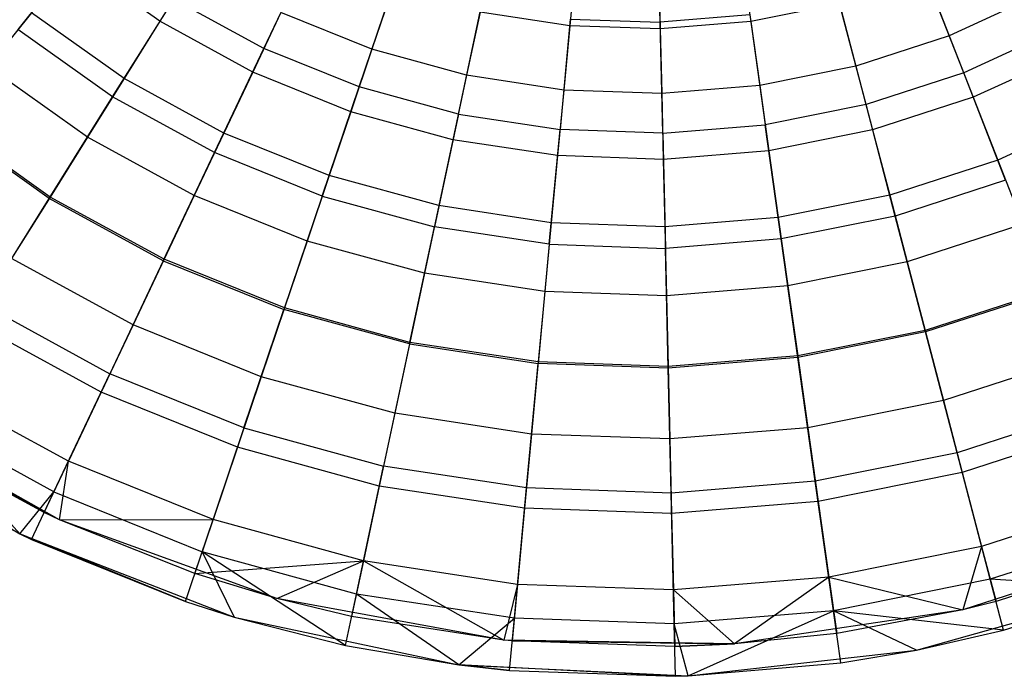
# Model space of a CAD drawing. Extents: x 1.3 to 51.4, y -26.2 to 21.9.
# Tile 4 of 53: x 3.4 to 6.1, y -10.8 to -9. Entities that reach past the tile are written whole.
import ezdxf

# ---------------------------------------------------------------- set-up
doc = ezdxf.new("R2010")
doc.units = 0
doc.header["$LTSCALE"] = 2.54
doc.layers.get('0').update_dxf_attribs({"color": 13, "linetype": 'CONTINUOUS'})

# ---------------------------------------------------------------- blocks, each defined once
blk = doc.blocks.new('ARES-205_STL')
at = {"color": 0}
for p, q in [((5.1607, -8.9863, 16.5416), (5.1541, -8.7013, 16.293)), ((5.1607, -8.9863, 16.5416), (5.1541, -8.7013, 16.293)), ((3.6224, -8.7636, 16.7558), (3.4282, -9.0063, 16.9343)), ((3.6224, -8.7636, 16.7558), (3.4282, -9.0063, 16.9343)), ((4.0919, -9.057, 16.7558), (4.2201, -8.7863, 16.5416)), ((4.0919, -9.057, 16.7558), (4.2201, -8.7863, 16.5416)), ((5.3813, -8.8163, 16.5207), (5.4049, -8.9847, 16.657)), ((5.3813, -8.8163, 16.5207), (5.4049, -8.9847, 16.657)), ((3.8112, -8.9839, 16.8934), (3.5783, -8.8188, 16.8934)), ((3.8112, -8.9839, 16.8934), (3.5783, -8.8188, 16.8934)), ((3.9054, -8.8331, 16.7811), (3.8112, -8.9839, 16.8934)), ((3.9054, -8.8331, 16.7811), (3.8112, -8.9839, 16.8934)), ((4.9325, -8.8267, 16.5207), (4.9167, -8.9961, 16.657)), ((4.9325, -8.8267, 16.5207), (4.9167, -8.9961, 16.657)), ((5.1572, -8.8346, 16.5207), (5.1612, -9.0046, 16.657)), ((5.1572, -8.8346, 16.5207), (5.1612, -9.0046, 16.657)), ((5.9797, -9.1229, 16.7558), (5.8707, -8.844, 16.5416)), ((5.9797, -9.1229, 16.7558), (5.8707, -8.844, 16.5416)), ((5.8774, -8.8611, 16.657), (5.9407, -9.0231, 16.7811)), ((5.8774, -8.8611, 16.657), (5.9407, -9.0231, 16.7811)), ((4.349, -9.1609, 16.7558), (4.4449, -8.8772, 16.5416)), ((4.349, -9.1609, 16.7558), (4.4449, -8.8772, 16.5416)), ((4.439, -8.8946, 16.657), (4.3833, -9.0593, 16.7811)), ((4.439, -8.8946, 16.657), (4.3833, -9.0593, 16.7811)), ((5.716, -9.2086, 16.7558), (5.6401, -8.9189, 16.5416)), ((5.716, -9.2086, 16.7558), (5.6401, -8.9189, 16.5416)), ((6.1813, -8.9126, 16.7811), (5.9407, -9.0231, 16.7811)), ((6.1813, -8.9126, 16.7811), (5.9407, -9.0231, 16.7811)), ((3.6839, -9.1876, 16.9343), (3.8486, -8.924, 16.7558)), ((3.6839, -9.1876, 16.9343), (3.8486, -8.924, 16.7558)), ((4.0919, -9.057, 16.7558), (3.8486, -8.924, 16.7558)), ((4.0919, -9.057, 16.7558), (3.8486, -8.924, 16.7558)), ((4.6164, -9.2342, 16.7558), (4.6787, -8.9413, 16.5416)), ((4.6164, -9.2342, 16.7558), (4.6787, -8.9413, 16.5416)), ((5.6448, -8.9367, 16.657), (5.4049, -8.9847, 16.657)), ((5.6448, -8.9367, 16.657), (5.4049, -8.9847, 16.657)), ((5.6448, -8.9367, 16.657), (5.6888, -9.1049, 16.7811)), ((5.6448, -8.9367, 16.657), (5.6888, -9.1049, 16.7811)), ((3.4646, -8.9608, 16.9943), (3.3483, -9.1062, 17.0841)), ((3.4646, -8.9608, 16.9943), (3.3483, -9.1062, 17.0841)), ((3.7148, -9.1382, 16.9943), (3.4646, -8.9608, 16.9943)), ((3.7148, -9.1382, 16.9943), (3.4646, -8.9608, 16.9943)), ((4.1378, -8.9601, 16.7811), (4.0617, -9.1208, 16.8934)), ((4.1378, -8.9601, 16.7811), (4.0617, -9.1208, 16.8934)), ((4.3833, -9.0593, 16.7811), (4.1378, -8.9601, 16.7811)), ((4.3833, -9.0593, 16.7811), (4.1378, -8.9601, 16.7811)), ((4.6749, -8.9592, 16.657), (4.6387, -9.1294, 16.7811)), ((4.6749, -8.9592, 16.657), (4.6387, -9.1294, 16.7811)), ((4.9167, -8.9961, 16.657), (4.6749, -8.9592, 16.657)), ((4.9167, -8.9961, 16.657), (4.6749, -8.9592, 16.657)), ((5.4024, -8.9666, 16.5416), (5.1607, -8.9863, 16.5416)), ((5.4024, -8.9666, 16.5416), (5.1607, -8.9863, 16.5416)), ((5.4024, -8.9666, 16.5416), (5.4441, -9.2631, 16.7558)), ((5.4024, -8.9666, 16.5416), (5.4441, -9.2631, 16.7558)), ((3.8112, -8.9839, 16.8934), (3.7148, -9.1382, 16.9943)), ((3.8112, -8.9839, 16.8934), (3.7148, -9.1382, 16.9943)), ((4.0617, -9.1208, 16.8934), (3.8112, -8.9839, 16.8934)), ((4.0617, -9.1208, 16.8934), (3.8112, -8.9839, 16.8934)), ((4.9184, -8.9778, 16.5416), (4.8906, -9.276, 16.7558)), ((4.9184, -8.9778, 16.5416), (4.8906, -9.276, 16.7558)), ((4.9167, -8.9961, 16.657), (4.9005, -9.1693, 16.7811)), ((4.9167, -8.9961, 16.657), (4.9005, -9.1693, 16.7811)), ((5.1612, -9.0046, 16.657), (4.9167, -8.9961, 16.657)), ((5.1612, -9.0046, 16.657), (4.9167, -8.9961, 16.657)), ((4.9184, -8.9778, 16.5416), (5.1607, -8.9863, 16.5416)), ((4.9184, -8.9778, 16.5416), (5.1607, -8.9863, 16.5416)), ((5.1677, -9.2857, 16.7558), (5.1607, -8.9863, 16.5416)), ((5.1677, -9.2857, 16.7558), (5.1607, -8.9863, 16.5416)), ((5.4049, -8.9847, 16.657), (5.1612, -9.0046, 16.657)), ((5.4049, -8.9847, 16.657), (5.1612, -9.0046, 16.657)), ((5.4049, -8.9847, 16.657), (5.4292, -9.157, 16.7811)), ((5.4049, -8.9847, 16.657), (5.4292, -9.157, 16.7811)), ((3.6839, -9.1876, 16.9343), (3.4282, -9.0063, 16.9343)), ((3.6839, -9.1876, 16.9343), (3.4282, -9.0063, 16.9343)), ((5.1612, -9.0046, 16.657), (5.1652, -9.1785, 16.7811)), ((5.1612, -9.0046, 16.657), (5.1652, -9.1785, 16.7811)), ((5.9407, -9.0231, 16.7811), (5.6888, -9.1049, 16.7811)), ((5.9407, -9.0231, 16.7811), (5.6888, -9.1049, 16.7811)), ((5.9407, -9.0231, 16.7811), (6.0054, -9.1887, 16.8934)), ((5.9407, -9.0231, 16.7811), (6.0054, -9.1887, 16.8934)), ((6.2317, -9.0072, 16.7558), (5.9797, -9.1229, 16.7558)), ((6.2317, -9.0072, 16.7558), (5.9797, -9.1229, 16.7558)), ((3.9589, -9.3379, 16.9343), (4.0919, -9.057, 16.7558)), ((3.9589, -9.3379, 16.9343), (4.0919, -9.057, 16.7558)), ((4.349, -9.1609, 16.7558), (4.0919, -9.057, 16.7558)), ((4.349, -9.1609, 16.7558), (4.0919, -9.057, 16.7558)), ((4.3833, -9.0593, 16.7811), (4.3264, -9.2278, 16.8934)), ((4.3833, -9.0593, 16.7811), (4.3264, -9.2278, 16.8934)), ((4.6387, -9.1294, 16.7811), (4.3833, -9.0593, 16.7811)), ((4.6387, -9.1294, 16.7811), (4.3833, -9.0593, 16.7811)), ((6.2648, -9.0696, 16.8934), (6.0054, -9.1887, 16.8934)), ((6.2648, -9.0696, 16.8934), (6.0054, -9.1887, 16.8934)), ((3.6161, -9.2961, 17.0841), (3.3483, -9.1062, 17.0841)), ((3.6161, -9.2961, 17.0841), (3.3483, -9.1062, 17.0841)), ((5.6888, -9.1049, 16.7811), (5.4292, -9.157, 16.7811)), ((5.6888, -9.1049, 16.7811), (5.4292, -9.157, 16.7811)), ((5.6888, -9.1049, 16.7811), (5.7338, -9.2769, 16.8934)), ((5.6888, -9.1049, 16.7811), (5.7338, -9.2769, 16.8934)), ((4.0617, -9.1208, 16.8934), (3.9839, -9.2853, 16.9943)), ((4.0617, -9.1208, 16.8934), (3.9839, -9.2853, 16.9943)), ((4.3264, -9.2278, 16.8934), (4.0617, -9.1208, 16.8934)), ((4.3264, -9.2278, 16.8934), (4.0617, -9.1208, 16.8934)), ((4.6387, -9.1294, 16.7811), (4.6018, -9.3033, 16.8934)), ((4.6387, -9.1294, 16.7811), (4.6018, -9.3033, 16.8934)), ((4.9005, -9.1693, 16.7811), (4.6387, -9.1294, 16.7811)), ((4.9005, -9.1693, 16.7811), (4.6387, -9.1294, 16.7811)), ((5.9797, -9.1229, 16.7558), (5.716, -9.2086, 16.7558)), ((5.9797, -9.1229, 16.7558), (5.716, -9.2086, 16.7558)), ((6.0927, -9.4124, 16.9343), (5.9797, -9.1229, 16.7558)), ((6.0927, -9.4124, 16.9343), (5.9797, -9.1229, 16.7558)), ((3.7148, -9.1382, 16.9943), (3.6161, -9.2961, 17.0841)), ((3.7148, -9.1382, 16.9943), (3.6161, -9.2961, 17.0841)), ((3.9839, -9.2853, 16.9943), (3.7148, -9.1382, 16.9943)), ((3.9839, -9.2853, 16.9943), (3.7148, -9.1382, 16.9943)), ((4.2495, -9.4553, 16.9343), (4.349, -9.1609, 16.7558)), ((4.2495, -9.4553, 16.9343), (4.349, -9.1609, 16.7558)), ((4.6164, -9.2342, 16.7558), (4.349, -9.1609, 16.7558)), ((4.6164, -9.2342, 16.7558), (4.349, -9.1609, 16.7558)), ((5.4292, -9.157, 16.7811), (5.1652, -9.1785, 16.7811)), ((5.4292, -9.157, 16.7811), (5.1652, -9.1785, 16.7811)), ((5.4292, -9.157, 16.7811), (5.4539, -9.333, 16.8934)), ((5.4292, -9.157, 16.7811), (5.4539, -9.333, 16.8934)), ((3.5127, -9.4617, 17.0789), (3.6839, -9.1876, 16.9343)), ((3.5127, -9.4617, 17.0789), (3.6839, -9.1876, 16.9343)), ((3.9589, -9.3379, 16.9343), (3.6839, -9.1876, 16.9343)), ((3.9589, -9.3379, 16.9343), (3.6839, -9.1876, 16.9343)), ((4.9005, -9.1693, 16.7811), (4.884, -9.3463, 16.8934)), ((4.9005, -9.1693, 16.7811), (4.884, -9.3463, 16.8934)), ((5.1652, -9.1785, 16.7811), (4.9005, -9.1693, 16.7811)), ((5.1652, -9.1785, 16.7811), (4.9005, -9.1693, 16.7811)), ((5.1652, -9.1785, 16.7811), (5.1693, -9.3563, 16.8934)), ((5.1652, -9.1785, 16.7811), (5.1693, -9.3563, 16.8934)), ((6.0054, -9.1887, 16.8934), (5.7338, -9.2769, 16.8934)), ((6.0054, -9.1887, 16.8934), (5.7338, -9.2769, 16.8934)), ((6.0054, -9.1887, 16.8934), (6.0715, -9.3582, 16.9943)), ((6.0054, -9.1887, 16.8934), (6.0715, -9.3582, 16.9943)), ((5.716, -9.2086, 16.7558), (5.4441, -9.2631, 16.7558)), ((5.716, -9.2086, 16.7558), (5.4441, -9.2631, 16.7558)), ((5.7947, -9.5093, 16.9343), (5.716, -9.2086, 16.7558)), ((5.7947, -9.5093, 16.9343), (5.716, -9.2086, 16.7558)), ((4.3264, -9.2278, 16.8934), (4.2682, -9.4001, 16.9943)), ((4.3264, -9.2278, 16.8934), (4.2682, -9.4001, 16.9943)), ((4.6018, -9.3033, 16.8934), (4.3264, -9.2278, 16.8934)), ((4.6018, -9.3033, 16.8934), (4.3264, -9.2278, 16.8934)), ((4.6164, -9.2342, 16.7558), (4.5518, -9.5382, 16.9343)), ((4.6164, -9.2342, 16.7558), (4.5518, -9.5382, 16.9343)), ((4.6164, -9.2342, 16.7558), (4.8906, -9.276, 16.7558)), ((4.6164, -9.2342, 16.7558), (4.8906, -9.276, 16.7558)), ((6.3502, -9.2302, 16.9943), (6.0715, -9.3582, 16.9943)), ((6.3502, -9.2302, 16.9943), (6.0715, -9.3582, 16.9943)), ((3.5127, -9.4617, 17.0789), (3.2263, -9.2586, 17.0789)), ((3.5127, -9.4617, 17.0789), (3.2263, -9.2586, 17.0789)), ((3.515, -9.4579, 17.1629), (3.2291, -9.2551, 17.1629)), ((3.515, -9.4579, 17.1629), (3.2291, -9.2551, 17.1629)), ((5.1677, -9.2857, 16.7558), (5.4441, -9.2631, 16.7558)), ((5.1677, -9.2857, 16.7558), (5.4441, -9.2631, 16.7558)), ((5.4873, -9.5709, 16.9343), (5.4441, -9.2631, 16.7558)), ((5.4873, -9.5709, 16.9343), (5.4441, -9.2631, 16.7558)), ((3.9839, -9.2853, 16.9943), (3.9042, -9.4536, 17.0841)), ((3.9839, -9.2853, 16.9943), (3.9042, -9.4536, 17.0841)), ((4.2682, -9.4001, 16.9943), (3.9839, -9.2853, 16.9943)), ((4.2682, -9.4001, 16.9943), (3.9839, -9.2853, 16.9943)), ((4.8617, -9.5855, 16.9343), (4.8906, -9.276, 16.7558)), ((4.8617, -9.5855, 16.9343), (4.8906, -9.276, 16.7558)), ((5.1677, -9.2857, 16.7558), (4.8906, -9.276, 16.7558)), ((5.1677, -9.2857, 16.7558), (4.8906, -9.276, 16.7558)), ((5.1677, -9.2857, 16.7558), (5.1749, -9.5964, 16.9343)), ((5.1677, -9.2857, 16.7558), (5.1749, -9.5964, 16.9343)), ((5.7338, -9.2769, 16.8934), (5.4539, -9.333, 16.8934)), ((5.7338, -9.2769, 16.8934), (5.4539, -9.333, 16.8934)), ((5.7338, -9.2769, 16.8934), (5.7799, -9.4529, 16.9943)), ((5.7338, -9.2769, 16.8934), (5.7799, -9.4529, 16.9943)), ((3.6161, -9.2961, 17.0841), (3.515, -9.4579, 17.1629)), ((3.6161, -9.2961, 17.0841), (3.515, -9.4579, 17.1629)), ((3.9042, -9.4536, 17.0841), (3.6161, -9.2961, 17.0841)), ((3.9042, -9.4536, 17.0841), (3.6161, -9.2961, 17.0841)), ((4.6018, -9.3033, 16.8934), (4.5639, -9.4812, 16.9943)), ((4.6018, -9.3033, 16.8934), (4.5639, -9.4812, 16.9943)), ((4.884, -9.3463, 16.8934), (4.6018, -9.3033, 16.8934)), ((4.884, -9.3463, 16.8934), (4.6018, -9.3033, 16.8934)), ((3.8206, -9.63, 17.0789), (3.9589, -9.3379, 16.9343)), ((3.8206, -9.63, 17.0789), (3.9589, -9.3379, 16.9343)), ((4.2495, -9.4553, 16.9343), (3.9589, -9.3379, 16.9343)), ((4.2495, -9.4553, 16.9343), (3.9589, -9.3379, 16.9343)), ((4.884, -9.3463, 16.8934), (4.8671, -9.5274, 16.9943)), ((4.884, -9.3463, 16.8934), (4.8671, -9.5274, 16.9943)), ((5.1693, -9.3563, 16.8934), (4.884, -9.3463, 16.8934)), ((5.1693, -9.3563, 16.8934), (4.884, -9.3463, 16.8934)), ((5.4539, -9.333, 16.8934), (5.1693, -9.3563, 16.8934)), ((5.4539, -9.333, 16.8934), (5.1693, -9.3563, 16.8934)), ((5.4539, -9.333, 16.8934), (5.4792, -9.5132, 16.9943)), ((5.4539, -9.333, 16.8934), (5.4792, -9.5132, 16.9943)), ((5.1693, -9.3563, 16.8934), (5.1736, -9.5381, 16.9943)), ((5.1693, -9.3563, 16.8934), (5.1736, -9.5381, 16.9943)), ((6.0715, -9.3582, 16.9943), (5.7799, -9.4529, 16.9943)), ((6.0715, -9.3582, 16.9943), (5.7799, -9.4529, 16.9943)), ((6.0715, -9.3582, 16.9943), (6.1393, -9.5316, 17.0841)), ((6.0715, -9.3582, 16.9943), (6.1393, -9.5316, 17.0841)), ((4.2682, -9.4001, 16.9943), (4.2086, -9.5766, 17.0841)), ((4.2682, -9.4001, 16.9943), (4.2086, -9.5766, 17.0841)), ((4.5639, -9.4812, 16.9943), (4.2682, -9.4001, 16.9943)), ((4.5639, -9.4812, 16.9943), (4.2682, -9.4001, 16.9943)), ((6.0927, -9.4124, 16.9343), (5.7947, -9.5093, 16.9343)), ((6.0927, -9.4124, 16.9343), (5.7947, -9.5093, 16.9343)), ((3.9042, -9.4536, 17.0841), (3.8226, -9.626, 17.1629)), ((3.9042, -9.4536, 17.0841), (3.8226, -9.626, 17.1629)), ((4.2086, -9.5766, 17.0841), (3.9042, -9.4536, 17.0841)), ((4.2086, -9.5766, 17.0841), (3.9042, -9.4536, 17.0841)), ((5.7799, -9.4529, 16.9943), (5.4792, -9.5132, 16.9943)), ((5.7799, -9.4529, 16.9943), (5.4792, -9.5132, 16.9943)), ((5.7799, -9.4529, 16.9943), (5.827, -9.6331, 17.0841)), ((5.7799, -9.4529, 16.9943), (5.827, -9.6331, 17.0841)), ((3.3341, -9.7475, 17.1908), (3.5127, -9.4617, 17.0789)), ((3.3341, -9.7475, 17.1908), (3.5127, -9.4617, 17.0789)), ((3.515, -9.4579, 17.1629), (3.4114, -9.6237, 17.2309)), ((3.515, -9.4579, 17.1629), (3.4114, -9.6237, 17.2309)), ((3.8206, -9.63, 17.0789), (3.5127, -9.4617, 17.0789)), ((3.8206, -9.63, 17.0789), (3.5127, -9.4617, 17.0789)), ((3.8226, -9.626, 17.1629), (3.515, -9.4579, 17.1629)), ((3.8226, -9.626, 17.1629), (3.515, -9.4579, 17.1629)), ((4.2495, -9.4553, 16.9343), (4.1461, -9.7615, 17.0789)), ((4.2495, -9.4553, 16.9343), (4.1461, -9.7615, 17.0789)), ((4.2495, -9.4553, 16.9343), (4.5518, -9.5382, 16.9343)), ((4.2495, -9.4553, 16.9343), (4.5518, -9.5382, 16.9343)), ((4.5639, -9.4812, 16.9943), (4.5252, -9.6634, 17.0841)), ((4.5639, -9.4812, 16.9943), (4.5252, -9.6634, 17.0841)), ((4.8671, -9.5274, 16.9943), (4.5639, -9.4812, 16.9943)), ((4.8671, -9.5274, 16.9943), (4.5639, -9.4812, 16.9943)), ((4.8671, -9.5274, 16.9943), (4.8498, -9.7128, 17.0841)), ((4.8671, -9.5274, 16.9943), (4.8498, -9.7128, 17.0841)), ((5.1736, -9.5381, 16.9943), (4.8671, -9.5274, 16.9943)), ((5.1736, -9.5381, 16.9943), (4.8671, -9.5274, 16.9943)), ((5.4792, -9.5132, 16.9943), (5.1736, -9.5381, 16.9943)), ((5.4792, -9.5132, 16.9943), (5.1736, -9.5381, 16.9943)), ((5.4792, -9.5132, 16.9943), (5.5051, -9.6976, 17.0841)), ((5.4792, -9.5132, 16.9943), (5.5051, -9.6976, 17.0841)), ((5.7947, -9.5093, 16.9343), (5.4873, -9.5709, 16.9343)), ((5.7947, -9.5093, 16.9343), (5.4873, -9.5709, 16.9343)), ((5.8765, -9.822, 17.0789), (5.7947, -9.5093, 16.9343)), ((5.8765, -9.822, 17.0789), (5.7947, -9.5093, 16.9343)), ((6.1393, -9.5316, 17.0841), (5.827, -9.6331, 17.0841)), ((6.1393, -9.5316, 17.0841), (5.827, -9.6331, 17.0841)), ((4.4846, -9.8544, 17.0789), (4.5518, -9.5382, 16.9343)), ((4.4846, -9.8544, 17.0789), (4.5518, -9.5382, 16.9343)), ((4.8617, -9.5855, 16.9343), (4.5518, -9.5382, 16.9343)), ((4.8617, -9.5855, 16.9343), (4.5518, -9.5382, 16.9343)), ((5.1736, -9.5381, 16.9943), (5.1779, -9.7243, 17.0841)), ((5.1736, -9.5381, 16.9943), (5.1779, -9.7243, 17.0841)), ((4.2086, -9.5766, 17.0841), (4.1475, -9.7573, 17.1629)), ((4.2086, -9.5766, 17.0841), (4.1475, -9.7573, 17.1629)), ((4.5252, -9.6634, 17.0841), (4.2086, -9.5766, 17.0841)), ((4.5252, -9.6634, 17.0841), (4.2086, -9.5766, 17.0841)), ((4.8617, -9.5855, 16.9343), (4.8316, -9.9073, 17.0789)), ((4.8617, -9.5855, 16.9343), (4.8316, -9.9073, 17.0789)), ((4.8617, -9.5855, 16.9343), (5.1749, -9.5964, 16.9343)), ((4.8617, -9.5855, 16.9343), (5.1749, -9.5964, 16.9343)), ((5.4873, -9.5709, 16.9343), (5.1749, -9.5964, 16.9343)), ((5.4873, -9.5709, 16.9343), (5.1749, -9.5964, 16.9343)), ((5.5323, -9.8909, 17.0789), (5.4873, -9.5709, 16.9343)), ((5.5323, -9.8909, 17.0789), (5.4873, -9.5709, 16.9343)), ((5.1825, -9.9195, 17.0789), (5.1749, -9.5964, 16.9343)), ((5.1825, -9.9195, 17.0789), (5.1749, -9.5964, 16.9343)), ((3.7389, -9.8028, 17.2309), (3.4114, -9.6237, 17.2309)), ((3.7389, -9.8028, 17.2309), (3.4114, -9.6237, 17.2309)), ((3.8206, -9.63, 17.0789), (3.6764, -9.9346, 17.1908)), ((3.8206, -9.63, 17.0789), (3.6764, -9.9346, 17.1908)), ((3.8226, -9.626, 17.1629), (3.7389, -9.8028, 17.2309)), ((3.8226, -9.626, 17.1629), (3.7389, -9.8028, 17.2309)), ((3.8206, -9.63, 17.0789), (4.1461, -9.7615, 17.0789)), ((3.8206, -9.63, 17.0789), (4.1461, -9.7615, 17.0789)), ((4.1475, -9.7573, 17.1629), (3.8226, -9.626, 17.1629)), ((4.1475, -9.7573, 17.1629), (3.8226, -9.626, 17.1629)), ((5.827, -9.6331, 17.0841), (5.5051, -9.6976, 17.0841)), ((5.827, -9.6331, 17.0841), (5.5051, -9.6976, 17.0841)), ((5.827, -9.6331, 17.0841), (5.8753, -9.8176, 17.1629)), ((5.827, -9.6331, 17.0841), (5.8753, -9.8176, 17.1629)), ((4.5252, -9.6634, 17.0841), (4.4856, -9.85, 17.1629)), ((4.5252, -9.6634, 17.0841), (4.4856, -9.85, 17.1629)), ((4.8498, -9.7128, 17.0841), (4.5252, -9.6634, 17.0841)), ((4.8498, -9.7128, 17.0841), (4.5252, -9.6634, 17.0841)), ((4.8498, -9.7128, 17.0841), (4.8321, -9.9028, 17.1629)), ((4.8498, -9.7128, 17.0841), (4.8321, -9.9028, 17.1629)), ((5.1779, -9.7243, 17.0841), (4.8498, -9.7128, 17.0841)), ((5.1779, -9.7243, 17.0841), (4.8498, -9.7128, 17.0841)), ((5.5051, -9.6976, 17.0841), (5.1779, -9.7243, 17.0841)), ((5.5051, -9.6976, 17.0841), (5.1779, -9.7243, 17.0841)), ((5.5051, -9.6976, 17.0841), (5.5317, -9.8865, 17.1629)), ((5.5051, -9.6976, 17.0841), (5.5317, -9.8865, 17.1629)), ((6.2087, -9.7093, 17.1629), (5.8753, -9.8176, 17.1629)), ((6.2087, -9.7093, 17.1629), (5.8753, -9.8176, 17.1629)), ((6.2103, -9.7135, 17.0789), (5.8765, -9.822, 17.0789)), ((6.2103, -9.7135, 17.0789), (5.8765, -9.822, 17.0789)), ((5.1779, -9.7243, 17.0841), (5.1823, -9.915, 17.1629)), ((5.1779, -9.7243, 17.0841), (5.1823, -9.915, 17.1629)), ((3.3341, -9.7475, 17.1908), (3.6764, -9.9346, 17.1908)), ((3.3341, -9.7475, 17.1908), (3.6764, -9.9346, 17.1908)), ((4.0382, -10.0808, 17.1908), (4.1461, -9.7615, 17.0789)), ((4.0382, -10.0808, 17.1908), (4.1461, -9.7615, 17.0789)), ((4.1475, -9.7573, 17.1629), (4.0849, -9.9426, 17.2309)), ((4.1475, -9.7573, 17.1629), (4.0849, -9.9426, 17.2309)), ((4.4846, -9.8544, 17.0789), (4.1461, -9.7615, 17.0789)), ((4.4846, -9.8544, 17.0789), (4.1461, -9.7615, 17.0789)), ((4.4856, -9.85, 17.1629), (4.1475, -9.7573, 17.1629)), ((4.4856, -9.85, 17.1629), (4.1475, -9.7573, 17.1629)), ((3.653, -9.9842, 17.2882), (3.305, -9.794, 17.2882)), ((3.653, -9.9842, 17.2882), (3.305, -9.794, 17.2882)), ((3.7389, -9.8028, 17.2309), (3.653, -9.9842, 17.2882)), ((3.7389, -9.8028, 17.2309), (3.653, -9.9842, 17.2882)), ((4.0849, -9.9426, 17.2309), (3.7389, -9.8028, 17.2309)), ((4.0849, -9.9426, 17.2309), (3.7389, -9.8028, 17.2309)), ((5.8753, -9.8176, 17.1629), (5.5317, -9.8865, 17.1629)), ((5.8753, -9.8176, 17.1629), (5.5317, -9.8865, 17.1629)), ((5.8765, -9.822, 17.0789), (5.5323, -9.8909, 17.0789)), ((5.8765, -9.822, 17.0789), (5.5323, -9.8909, 17.0789)), ((5.8753, -9.8176, 17.1629), (5.9249, -10.0069, 17.2309)), ((5.8753, -9.8176, 17.1629), (5.9249, -10.0069, 17.2309)), ((5.9618, -10.148, 17.1908), (5.8765, -9.822, 17.0789)), ((5.9618, -10.148, 17.1908), (5.8765, -9.822, 17.0789)), ((4.4856, -9.85, 17.1629), (4.4449, -10.0413, 17.2309)), ((4.4856, -9.85, 17.1629), (4.4449, -10.0413, 17.2309)), ((4.8321, -9.9028, 17.1629), (4.4856, -9.85, 17.1629)), ((4.8321, -9.9028, 17.1629), (4.4856, -9.85, 17.1629)), ((4.4846, -9.8544, 17.0789), (4.4146, -10.184, 17.1908)), ((4.4846, -9.8544, 17.0789), (4.4146, -10.184, 17.1908)), ((4.4846, -9.8544, 17.0789), (4.8316, -9.9073, 17.0789)), ((4.4846, -9.8544, 17.0789), (4.8316, -9.9073, 17.0789)), ((4.8321, -9.9028, 17.1629), (4.8139, -10.0975, 17.2309)), ((4.8321, -9.9028, 17.1629), (4.8139, -10.0975, 17.2309)), ((5.1823, -9.915, 17.1629), (4.8321, -9.9028, 17.1629)), ((5.1823, -9.915, 17.1629), (4.8321, -9.9028, 17.1629)), ((5.5317, -9.8865, 17.1629), (5.1823, -9.915, 17.1629)), ((5.5317, -9.8865, 17.1629), (5.1823, -9.915, 17.1629)), ((5.5323, -9.8909, 17.0789), (5.1825, -9.9195, 17.0789)), ((5.5323, -9.8909, 17.0789), (5.1825, -9.9195, 17.0789)), ((5.5317, -9.8865, 17.1629), (5.5589, -10.0802, 17.2309)), ((5.5317, -9.8865, 17.1629), (5.5589, -10.0802, 17.2309)), ((5.5792, -10.2247, 17.1908), (5.5323, -9.8909, 17.0789)), ((5.5792, -10.2247, 17.1908), (5.5323, -9.8909, 17.0789)), ((6.2799, -9.8915, 17.2309), (5.9249, -10.0069, 17.2309)), ((6.2799, -9.8915, 17.2309), (5.9249, -10.0069, 17.2309)), ((4.8003, -10.2428, 17.1908), (4.8316, -9.9073, 17.0789)), ((4.8003, -10.2428, 17.1908), (4.8316, -9.9073, 17.0789)), ((5.1825, -9.9195, 17.0789), (4.8316, -9.9073, 17.0789)), ((5.1825, -9.9195, 17.0789), (4.8316, -9.9073, 17.0789)), ((5.1823, -9.915, 17.1629), (5.1869, -10.1106, 17.2309)), ((5.1823, -9.915, 17.1629), (5.1869, -10.1106, 17.2309)), ((5.1903, -10.2564, 17.1908), (5.1825, -9.9195, 17.0789)), ((5.1903, -10.2564, 17.1908), (5.1825, -9.9195, 17.0789)), ((3.5256, -10.2533, 17.2706), (3.6764, -9.9346, 17.1908)), ((3.5256, -10.2533, 17.2706), (3.6764, -9.9346, 17.1908)), ((4.0382, -10.0808, 17.1908), (3.6764, -9.9346, 17.1908)), ((4.0382, -10.0808, 17.1908), (3.6764, -9.9346, 17.1908)), ((4.0849, -9.9426, 17.2309), (4.0207, -10.1328, 17.2882)), ((4.0849, -9.9426, 17.2309), (4.0207, -10.1328, 17.2882)), ((4.4449, -10.0413, 17.2309), (4.0849, -9.9426, 17.2309)), ((4.4449, -10.0413, 17.2309), (4.0849, -9.9426, 17.2309)), ((3.5647, -10.1706, 17.3349), (3.1957, -9.9689, 17.3349)), ((3.5647, -10.1706, 17.3349), (3.1957, -9.9689, 17.3349)), ((3.653, -9.9842, 17.2882), (3.5647, -10.1706, 17.3349)), ((3.653, -9.9842, 17.2882), (3.5647, -10.1706, 17.3349)), ((4.0207, -10.1328, 17.2882), (3.653, -9.9842, 17.2882)), ((4.0207, -10.1328, 17.2882), (3.653, -9.9842, 17.2882)), ((5.9249, -10.0069, 17.2309), (5.5589, -10.0802, 17.2309)), ((5.9249, -10.0069, 17.2309), (5.5589, -10.0802, 17.2309)), ((5.9249, -10.0069, 17.2309), (5.9757, -10.2011, 17.2882)), ((5.9249, -10.0069, 17.2309), (5.9757, -10.2011, 17.2882)), ((3.5409, -10.3288, 17.793), (2.9983, -10.0234, 17.793)), ((3.4991, -10.3093, 17.362), (2.9983, -10.0234, 17.793)), ((3.5409, -10.3288, 17.793), (2.9983, -10.0234, 17.793)), ((3.4991, -10.3093, 17.362), (2.9983, -10.0234, 17.793)), ((6.3329, -10.0274, 17.1908), (5.9618, -10.148, 17.1908)), ((6.3329, -10.0274, 17.1908), (5.9618, -10.148, 17.1908)), ((2.8997, -10.0526, 17.793), (3.4338, -10.3667, 17.793)), ((2.8997, -10.0526, 17.793), (3.4338, -10.3667, 17.793)), ((3.5256, -10.2533, 17.2706), (3.1473, -10.0464, 17.2706)), ((3.4338, -10.3667, 17.293), (3.1473, -10.0464, 17.2706)), ((3.5256, -10.2533, 17.2706), (3.1473, -10.0464, 17.2706)), ((3.4338, -10.3667, 17.293), (3.1473, -10.0464, 17.2706)), ((4.4449, -10.0413, 17.2309), (4.4032, -10.2377, 17.2882)), ((4.4449, -10.0413, 17.2309), (4.4032, -10.2377, 17.2882)), ((4.8139, -10.0975, 17.2309), (4.4449, -10.0413, 17.2309)), ((4.8139, -10.0975, 17.2309), (4.4449, -10.0413, 17.2309)), ((4.0382, -10.0808, 17.1908), (3.9254, -10.4148, 17.2706)), ((4.0382, -10.0808, 17.1908), (3.9254, -10.4148, 17.2706)), ((4.0382, -10.0808, 17.1908), (4.4146, -10.184, 17.1908)), ((4.0382, -10.0808, 17.1908), (4.4146, -10.184, 17.1908)), ((5.5589, -10.0802, 17.2309), (5.1869, -10.1106, 17.2309)), ((5.5589, -10.0802, 17.2309), (5.1869, -10.1106, 17.2309)), ((5.5589, -10.0802, 17.2309), (5.5868, -10.279, 17.2882)), ((5.5589, -10.0802, 17.2309), (5.5868, -10.279, 17.2882)), ((6.3529, -10.0785, 17.2882), (5.9757, -10.2011, 17.2882)), ((6.3529, -10.0785, 17.2882), (5.9757, -10.2011, 17.2882)), ((3.4991, -10.3093, 17.362), (3.1144, -10.099, 17.362)), ((3.4991, -10.3093, 17.362), (3.1144, -10.099, 17.362)), ((4.8139, -10.0975, 17.2309), (4.7952, -10.2974, 17.2882)), ((4.8139, -10.0975, 17.2309), (4.7952, -10.2974, 17.2882)), ((5.1869, -10.1106, 17.2309), (4.8139, -10.0975, 17.2309)), ((5.1869, -10.1106, 17.2309), (4.8139, -10.0975, 17.2309)), ((5.1869, -10.1106, 17.2309), (5.1916, -10.3113, 17.2882)), ((5.1869, -10.1106, 17.2309), (5.1916, -10.3113, 17.2882)), ((4.0207, -10.1328, 17.2882), (3.9547, -10.3282, 17.3349)), ((4.0207, -10.1328, 17.2882), (3.9547, -10.3282, 17.3349)), ((4.4032, -10.2377, 17.2882), (4.0207, -10.1328, 17.2882)), ((4.4032, -10.2377, 17.2882), (4.0207, -10.1328, 17.2882)), ((3.4338, -10.3667, 17.793), (3.072, -10.1668, 17.293)), ((3.072, -10.1668, 17.293), (3.4338, -10.3667, 17.293)), ((3.4338, -10.3667, 17.793), (3.072, -10.1668, 17.293)), ((3.072, -10.1668, 17.293), (3.4338, -10.3667, 17.293)), ((3.4991, -10.3093, 17.362), (3.5647, -10.1706, 17.3349)), ((3.4991, -10.3093, 17.362), (3.5647, -10.1706, 17.3349)), ((3.5409, -10.3288, 17.362), (3.5647, -10.1706, 17.3349)), ((3.5409, -10.3288, 17.362), (3.5647, -10.1706, 17.3349)), ((3.9547, -10.3282, 17.3349), (3.5647, -10.1706, 17.3349)), ((3.9547, -10.3282, 17.3349), (3.5647, -10.1706, 17.3349)), ((5.9618, -10.148, 17.1908), (5.5792, -10.2247, 17.1908)), ((5.9618, -10.148, 17.1908), (5.5792, -10.2247, 17.1908)), ((6.0511, -10.489, 17.2706), (5.9618, -10.148, 17.1908)), ((6.0511, -10.489, 17.2706), (5.9618, -10.148, 17.1908)), ((4.3413, -10.5288, 17.2706), (4.4146, -10.184, 17.1908)), ((4.3413, -10.5288, 17.2706), (4.4146, -10.184, 17.1908)), ((4.8003, -10.2428, 17.1908), (4.4146, -10.184, 17.1908)), ((4.8003, -10.2428, 17.1908), (4.4146, -10.184, 17.1908)), ((5.5792, -10.2247, 17.1908), (5.1903, -10.2564, 17.1908)), ((5.5792, -10.2247, 17.1908), (5.1903, -10.2564, 17.1908)), ((5.6283, -10.5738, 17.2706), (5.5792, -10.2247, 17.1908)), ((5.6283, -10.5738, 17.2706), (5.5792, -10.2247, 17.1908)), ((5.9757, -10.2011, 17.2882), (5.5868, -10.279, 17.2882)), ((5.9757, -10.2011, 17.2882), (5.5868, -10.279, 17.2882)), ((5.9757, -10.2011, 17.2882), (6.0279, -10.4006, 17.3349)), ((5.9757, -10.2011, 17.2882), (6.0279, -10.4006, 17.3349)), ((4.4032, -10.2377, 17.2882), (4.3603, -10.4394, 17.3349)), ((4.4032, -10.2377, 17.2882), (4.3603, -10.4394, 17.3349)), ((4.7952, -10.2974, 17.2882), (4.4032, -10.2377, 17.2882)), ((4.7952, -10.2974, 17.2882), (4.4032, -10.2377, 17.2882)), ((4.7676, -10.5938, 17.2706), (4.8003, -10.2428, 17.1908)), ((4.7676, -10.5938, 17.2706), (4.8003, -10.2428, 17.1908)), ((5.1903, -10.2564, 17.1908), (4.8003, -10.2428, 17.1908)), ((5.1903, -10.2564, 17.1908), (4.8003, -10.2428, 17.1908)), ((3.4338, -10.3667, 17.293), (3.5256, -10.2533, 17.2706)), ((3.4338, -10.3667, 17.293), (3.5256, -10.2533, 17.2706)), ((3.4649, -10.3816, 17.293), (3.5256, -10.2533, 17.2706)), ((3.4649, -10.3816, 17.293), (3.5256, -10.2533, 17.2706)), ((3.5256, -10.2533, 17.2706), (3.9254, -10.4148, 17.2706)), ((3.5256, -10.2533, 17.2706), (3.9254, -10.4148, 17.2706)), ((5.1985, -10.6088, 17.2706), (5.1903, -10.2564, 17.1908)), ((5.1985, -10.6088, 17.2706), (5.1903, -10.2564, 17.1908)), ((6.4279, -10.2706, 17.3349), (6.0279, -10.4006, 17.3349)), ((6.4279, -10.2706, 17.3349), (6.0279, -10.4006, 17.3349)), ((4.7952, -10.2974, 17.2882), (4.7761, -10.5028, 17.3349)), ((4.7952, -10.2974, 17.2882), (4.7761, -10.5028, 17.3349)), ((5.1916, -10.3113, 17.2882), (4.7952, -10.2974, 17.2882)), ((5.1916, -10.3113, 17.2882), (4.7952, -10.2974, 17.2882)), ((5.5868, -10.279, 17.2882), (5.1916, -10.3113, 17.2882)), ((5.5868, -10.279, 17.2882), (5.1916, -10.3113, 17.2882)), ((5.5868, -10.279, 17.2882), (5.6155, -10.4832, 17.3349)), ((5.5868, -10.279, 17.2882), (5.6155, -10.4832, 17.3349)), ((3.5409, -10.3288, 17.793), (3.4991, -10.3093, 17.362)), ((3.5409, -10.3288, 17.362), (3.4991, -10.3093, 17.362)), ((3.5409, -10.3288, 17.793), (3.4991, -10.3093, 17.362)), ((3.5409, -10.3288, 17.362), (3.4991, -10.3093, 17.362)), ((3.5409, -10.3288, 17.362), (3.9547, -10.3282, 17.3349)), ((3.5409, -10.3288, 17.362), (3.9547, -10.3282, 17.3349)), ((4.1264, -10.5407, 17.793), (3.5409, -10.3288, 17.793)), ((3.9056, -10.4735, 17.362), (3.5409, -10.3288, 17.793)), ((4.1264, -10.5407, 17.793), (3.5409, -10.3288, 17.793)), ((3.9056, -10.4735, 17.362), (3.5409, -10.3288, 17.793)), ((3.9056, -10.4735, 17.362), (3.5409, -10.3288, 17.362)), ((3.5409, -10.3288, 17.362), (3.5409, -10.3288, 17.793)), ((3.5409, -10.3288, 17.362), (3.5409, -10.3288, 17.793)), ((3.9056, -10.4735, 17.362), (3.5409, -10.3288, 17.362)), ((3.9056, -10.4735, 17.362), (3.9547, -10.3282, 17.3349)), ((3.9056, -10.4735, 17.362), (3.9547, -10.3282, 17.3349)), ((4.3603, -10.4394, 17.3349), (3.9547, -10.3282, 17.3349)), ((4.3603, -10.4394, 17.3349), (3.9547, -10.3282, 17.3349)), ((5.1916, -10.3113, 17.2882), (5.1964, -10.5174, 17.3349)), ((5.1916, -10.3113, 17.2882), (5.1964, -10.5174, 17.3349)), ((6.4612, -10.3558, 17.2706), (6.0511, -10.489, 17.2706)), ((6.4612, -10.3558, 17.2706), (6.0511, -10.489, 17.2706)), ((3.4338, -10.3667, 17.793), (4.0113, -10.5911, 17.793)), ((3.4338, -10.3667, 17.293), (3.4649, -10.3816, 17.293)), ((3.4649, -10.3816, 17.293), (3.4338, -10.3667, 17.793)), ((3.4338, -10.3667, 17.793), (3.4338, -10.3667, 17.293)), ((3.4649, -10.3816, 17.293), (3.4338, -10.3667, 17.793)), ((3.88, -10.5493, 17.293), (3.4338, -10.3667, 17.793)), ((3.88, -10.5493, 17.293), (3.4338, -10.3667, 17.793)), ((3.4338, -10.3667, 17.793), (4.0113, -10.5911, 17.793)), ((3.4338, -10.3667, 17.793), (3.4338, -10.3667, 17.293)), ((3.4338, -10.3667, 17.293), (3.4649, -10.3816, 17.293)), ((3.4649, -10.3816, 17.293), (3.88, -10.5493, 17.293)), ((3.4649, -10.3816, 17.293), (3.88, -10.5493, 17.293)), ((6.5693, -10.3789, 17.793), (5.9771, -10.5713, 17.793)), ((6.5693, -10.3789, 17.793), (5.9771, -10.5713, 17.793)), ((6.0279, -10.4006, 17.3349), (5.6155, -10.4832, 17.3349)), ((6.0279, -10.4006, 17.3349), (5.6155, -10.4832, 17.3349)), ((6.0279, -10.4006, 17.3349), (5.9771, -10.5713, 17.362)), ((6.0279, -10.4006, 17.3349), (5.9771, -10.5713, 17.362)), ((6.0279, -10.4006, 17.3349), (6.0668, -10.549, 17.362)), ((6.0279, -10.4006, 17.3349), (6.0668, -10.549, 17.362)), ((3.88, -10.5493, 17.293), (3.9254, -10.4148, 17.2706)), ((3.88, -10.5493, 17.293), (3.9254, -10.4148, 17.2706)), ((3.9254, -10.4148, 17.2706), (4.0113, -10.5911, 17.293)), ((4.3413, -10.5288, 17.2706), (3.9254, -10.4148, 17.2706)), ((4.3413, -10.5288, 17.2706), (3.9254, -10.4148, 17.2706)), ((4.3118, -10.6677, 17.293), (3.9254, -10.4148, 17.2706)), ((4.3118, -10.6677, 17.293), (3.9254, -10.4148, 17.2706)), ((3.9254, -10.4148, 17.2706), (4.0113, -10.5911, 17.293)), ((6.4837, -10.4135, 17.362), (6.0668, -10.549, 17.362)), ((6.4837, -10.4135, 17.362), (6.0668, -10.549, 17.362)), ((3.9056, -10.4735, 17.362), (4.3603, -10.4394, 17.3349)), ((3.9056, -10.4735, 17.362), (4.3603, -10.4394, 17.3349)), ((4.1264, -10.5407, 17.362), (4.3603, -10.4394, 17.3349)), ((4.1264, -10.5407, 17.362), (4.3603, -10.4394, 17.3349)), ((4.3603, -10.4394, 17.3349), (4.3284, -10.5894, 17.362)), ((4.3603, -10.4394, 17.3349), (4.3284, -10.5894, 17.362)), ((4.7761, -10.5028, 17.3349), (4.3603, -10.4394, 17.3349)), ((4.3603, -10.4394, 17.3349), (4.7388, -10.6533, 17.362)), ((4.3603, -10.4394, 17.3349), (4.7388, -10.6533, 17.362)), ((4.7761, -10.5028, 17.3349), (4.3603, -10.4394, 17.3349)), ((4.1264, -10.5407, 17.793), (3.9056, -10.4735, 17.362)), ((4.1264, -10.5407, 17.362), (3.9056, -10.4735, 17.362)), ((4.1264, -10.5407, 17.793), (3.9056, -10.4735, 17.362)), ((4.1264, -10.5407, 17.362), (3.9056, -10.4735, 17.362)), ((5.6155, -10.4832, 17.3349), (5.1964, -10.5174, 17.3349)), ((5.6155, -10.4832, 17.3349), (5.1964, -10.5174, 17.3349)), ((5.6155, -10.4832, 17.3349), (5.3614, -10.6636, 17.362)), ((5.6155, -10.4832, 17.3349), (5.3614, -10.6636, 17.362)), ((5.6155, -10.4832, 17.3349), (5.9771, -10.5713, 17.362)), ((5.6155, -10.4832, 17.3349), (5.9771, -10.5713, 17.362)), ((5.6155, -10.4832, 17.3349), (5.6369, -10.6351, 17.362)), ((5.6155, -10.4832, 17.3349), (5.6369, -10.6351, 17.362)), ((6.0511, -10.489, 17.2706), (5.6283, -10.5738, 17.2706)), ((6.0511, -10.489, 17.2706), (5.6283, -10.5738, 17.2706)), ((6.4484, -10.5125, 17.293), (6.0511, -10.489, 17.2706)), ((6.4484, -10.5125, 17.293), (6.0511, -10.489, 17.2706)), ((6.087, -10.6264, 17.293), (6.0511, -10.489, 17.2706)), ((6.087, -10.6264, 17.293), (6.0511, -10.489, 17.2706)), ((4.7761, -10.5028, 17.3349), (4.7388, -10.6533, 17.362)), ((4.7761, -10.5028, 17.3349), (4.7388, -10.6533, 17.362)), ((4.7761, -10.5028, 17.3349), (4.7618, -10.6555, 17.362)), ((4.7761, -10.5028, 17.3349), (4.7618, -10.6555, 17.362)), ((5.1964, -10.5174, 17.3349), (4.7761, -10.5028, 17.3349)), ((5.1964, -10.5174, 17.3349), (4.7761, -10.5028, 17.3349)), ((5.8519, -10.6801, 17.793), (6.4484, -10.5125, 17.793)), ((5.8519, -10.6801, 17.793), (6.4484, -10.5125, 17.793)), ((6.087, -10.6264, 17.293), (6.4484, -10.5125, 17.793)), ((6.087, -10.6264, 17.293), (6.4484, -10.5125, 17.793)), ((6.087, -10.6264, 17.293), (6.4484, -10.5125, 17.293)), ((6.087, -10.6264, 17.293), (6.4484, -10.5125, 17.293)), ((4.7388, -10.6533, 17.793), (4.1264, -10.5407, 17.793)), ((4.3284, -10.5894, 17.362), (4.1264, -10.5407, 17.793)), ((4.7388, -10.6533, 17.793), (4.1264, -10.5407, 17.793)), ((4.3284, -10.5894, 17.362), (4.1264, -10.5407, 17.793)), ((4.3284, -10.5894, 17.362), (4.1264, -10.5407, 17.362)), ((4.1264, -10.5407, 17.362), (4.1264, -10.5407, 17.793)), ((4.1264, -10.5407, 17.362), (4.1264, -10.5407, 17.793)), ((4.3284, -10.5894, 17.362), (4.1264, -10.5407, 17.362)), ((4.3118, -10.6677, 17.293), (4.3413, -10.5288, 17.2706)), ((4.3118, -10.6677, 17.293), (4.3413, -10.5288, 17.2706)), ((4.7676, -10.5938, 17.2706), (4.3413, -10.5288, 17.2706)), ((4.7676, -10.5938, 17.2706), (4.3413, -10.5288, 17.2706)), ((4.6174, -10.7199, 17.293), (4.3413, -10.5288, 17.2706)), ((4.6174, -10.7199, 17.293), (4.3413, -10.5288, 17.2706)), ((5.1964, -10.5174, 17.3349), (5.3614, -10.6636, 17.362)), ((5.1964, -10.5174, 17.3349), (5.3614, -10.6636, 17.362)), ((5.1964, -10.5174, 17.3349), (5.1999, -10.6708, 17.362)), ((5.1964, -10.5174, 17.3349), (5.1999, -10.6708, 17.362)), ((3.88, -10.5493, 17.293), (4.0113, -10.5911, 17.793)), ((3.88, -10.5493, 17.293), (4.0113, -10.5911, 17.793)), ((3.88, -10.5493, 17.293), (4.0113, -10.5911, 17.293)), ((3.88, -10.5493, 17.293), (4.0113, -10.5911, 17.293)), ((6.0668, -10.549, 17.362), (5.9771, -10.5713, 17.793)), ((6.0668, -10.549, 17.362), (5.9771, -10.5713, 17.793)), ((6.0668, -10.549, 17.362), (5.9771, -10.5713, 17.362)), ((6.0668, -10.549, 17.362), (5.9771, -10.5713, 17.362)), ((4.0113, -10.5911, 17.793), (4.6174, -10.7199, 17.793)), ((4.0113, -10.5911, 17.293), (4.0113, -10.5911, 17.793)), ((4.0113, -10.5911, 17.293), (4.0113, -10.5911, 17.793)), ((4.0113, -10.5911, 17.293), (4.6174, -10.7199, 17.793)), ((4.0113, -10.5911, 17.793), (4.6174, -10.7199, 17.793)), ((4.0113, -10.5911, 17.293), (4.6174, -10.7199, 17.793)), ((4.0113, -10.5911, 17.293), (4.3118, -10.6677, 17.293)), ((4.0113, -10.5911, 17.293), (4.3118, -10.6677, 17.293)), ((4.7388, -10.6533, 17.793), (4.3284, -10.5894, 17.362)), ((4.7388, -10.6533, 17.362), (4.3284, -10.5894, 17.362)), ((4.7388, -10.6533, 17.793), (4.3284, -10.5894, 17.362)), ((4.7388, -10.6533, 17.362), (4.3284, -10.5894, 17.362)), ((4.6174, -10.7199, 17.293), (4.7676, -10.5938, 17.2706)), ((4.6174, -10.7199, 17.293), (4.7676, -10.5938, 17.2706)), ((4.7544, -10.7352, 17.293), (4.7676, -10.5938, 17.2706)), ((4.7544, -10.7352, 17.293), (4.7676, -10.5938, 17.2706)), ((5.1985, -10.6088, 17.2706), (4.7676, -10.5938, 17.2706)), ((5.1985, -10.6088, 17.2706), (4.7676, -10.5938, 17.2706)), ((5.6283, -10.5738, 17.2706), (5.1985, -10.6088, 17.2706)), ((5.6283, -10.5738, 17.2706), (5.1985, -10.6088, 17.2706)), ((5.2362, -10.7498, 17.293), (5.6283, -10.5738, 17.2706)), ((5.2362, -10.7498, 17.293), (5.6283, -10.5738, 17.2706)), ((5.9771, -10.5713, 17.793), (5.3614, -10.6636, 17.793)), ((5.9771, -10.5713, 17.362), (5.3614, -10.6636, 17.793)), ((5.9771, -10.5713, 17.793), (5.3614, -10.6636, 17.793)), ((5.9771, -10.5713, 17.362), (5.3614, -10.6636, 17.793)), ((6.087, -10.6264, 17.293), (5.6283, -10.5738, 17.2706)), ((6.087, -10.6264, 17.293), (5.6283, -10.5738, 17.2706)), ((5.8519, -10.6801, 17.293), (5.6283, -10.5738, 17.2706)), ((5.648, -10.7144, 17.293), (5.6283, -10.5738, 17.2706)), ((5.8519, -10.6801, 17.293), (5.6283, -10.5738, 17.2706)), ((5.648, -10.7144, 17.293), (5.6283, -10.5738, 17.2706)), ((5.9771, -10.5713, 17.362), (5.6369, -10.6351, 17.362)), ((5.9771, -10.5713, 17.362), (5.6369, -10.6351, 17.362)), ((5.9771, -10.5713, 17.362), (5.9771, -10.5713, 17.793)), ((5.9771, -10.5713, 17.362), (5.9771, -10.5713, 17.793)), ((5.2362, -10.7498, 17.293), (5.1985, -10.6088, 17.2706)), ((5.2362, -10.7498, 17.293), (5.1985, -10.6088, 17.2706)), ((5.2018, -10.7508, 17.293), (5.1985, -10.6088, 17.2706)), ((5.2018, -10.7508, 17.293), (5.1985, -10.6088, 17.2706)), ((5.6369, -10.6351, 17.362), (5.3614, -10.6636, 17.793)), ((5.6369, -10.6351, 17.362), (5.3614, -10.6636, 17.793)), ((5.6369, -10.6351, 17.362), (5.3614, -10.6636, 17.362)), ((5.6369, -10.6351, 17.362), (5.3614, -10.6636, 17.362)), ((5.8519, -10.6801, 17.793), (6.087, -10.6264, 17.293)), ((5.8519, -10.6801, 17.293), (6.087, -10.6264, 17.293)), ((5.8519, -10.6801, 17.793), (6.087, -10.6264, 17.293)), ((5.8519, -10.6801, 17.293), (6.087, -10.6264, 17.293)), ((4.3118, -10.6677, 17.293), (4.6174, -10.7199, 17.793)), ((4.3118, -10.6677, 17.293), (4.6174, -10.7199, 17.793)), ((4.3118, -10.6677, 17.293), (4.6174, -10.7199, 17.293)), ((4.3118, -10.6677, 17.293), (4.6174, -10.7199, 17.293)), ((5.3614, -10.6636, 17.793), (4.7388, -10.6533, 17.793)), ((4.7618, -10.6555, 17.362), (4.7388, -10.6533, 17.793)), ((5.3614, -10.6636, 17.793), (4.7388, -10.6533, 17.793)), ((4.7618, -10.6555, 17.362), (4.7388, -10.6533, 17.793)), ((4.7618, -10.6555, 17.362), (4.7388, -10.6533, 17.362)), ((4.7388, -10.6533, 17.362), (4.7388, -10.6533, 17.793)), ((4.7388, -10.6533, 17.362), (4.7388, -10.6533, 17.793)), ((4.7618, -10.6555, 17.362), (4.7388, -10.6533, 17.362)), ((5.1999, -10.6708, 17.362), (4.7618, -10.6555, 17.362)), ((4.7618, -10.6555, 17.362), (5.3614, -10.6636, 17.793)), ((4.7618, -10.6555, 17.362), (5.3614, -10.6636, 17.793)), ((5.1999, -10.6708, 17.362), (4.7618, -10.6555, 17.362)), ((5.3614, -10.6636, 17.362), (5.1999, -10.6708, 17.362)), ((5.1999, -10.6708, 17.362), (5.3614, -10.6636, 17.793)), ((5.1999, -10.6708, 17.362), (5.3614, -10.6636, 17.793)), ((5.3614, -10.6636, 17.362), (5.1999, -10.6708, 17.362)), ((5.3614, -10.6636, 17.793), (5.3614, -10.6636, 17.362)), ((5.3614, -10.6636, 17.793), (5.3614, -10.6636, 17.362)), ((5.2362, -10.7498, 17.793), (5.8519, -10.6801, 17.793)), ((5.2362, -10.7498, 17.793), (5.8519, -10.6801, 17.793)), ((5.648, -10.7144, 17.293), (5.8519, -10.6801, 17.793)), ((5.648, -10.7144, 17.293), (5.8519, -10.6801, 17.793)), ((5.648, -10.7144, 17.293), (5.8519, -10.6801, 17.293)), ((5.648, -10.7144, 17.293), (5.8519, -10.6801, 17.293)), ((5.8519, -10.6801, 17.293), (5.8519, -10.6801, 17.793)), ((5.8519, -10.6801, 17.293), (5.8519, -10.6801, 17.793)), ((4.6174, -10.7199, 17.793), (5.2362, -10.7498, 17.793)), ((4.6174, -10.7199, 17.293), (4.7544, -10.7352, 17.293)), ((4.7544, -10.7352, 17.293), (4.6174, -10.7199, 17.793)), ((4.6174, -10.7199, 17.793), (4.6174, -10.7199, 17.293)), ((4.7544, -10.7352, 17.293), (4.6174, -10.7199, 17.793)), ((5.2018, -10.7508, 17.293), (4.6174, -10.7199, 17.793)), ((5.2018, -10.7508, 17.293), (4.6174, -10.7199, 17.793)), ((4.6174, -10.7199, 17.793), (5.2362, -10.7498, 17.793)), ((4.6174, -10.7199, 17.793), (4.6174, -10.7199, 17.293)), ((4.6174, -10.7199, 17.293), (4.7544, -10.7352, 17.293)), ((5.2362, -10.7498, 17.793), (5.648, -10.7144, 17.293)), ((5.2362, -10.7498, 17.293), (5.648, -10.7144, 17.293)), ((5.2362, -10.7498, 17.793), (5.648, -10.7144, 17.293)), ((5.2362, -10.7498, 17.293), (5.648, -10.7144, 17.293)), ((4.7544, -10.7352, 17.293), (5.2018, -10.7508, 17.293)), ((4.7544, -10.7352, 17.293), (5.2018, -10.7508, 17.293)), ((5.2018, -10.7508, 17.293), (5.2362, -10.7498, 17.793)), ((5.2018, -10.7508, 17.293), (5.2362, -10.7498, 17.793)), ((5.2018, -10.7508, 17.293), (5.2362, -10.7498, 17.293)), ((5.2018, -10.7508, 17.293), (5.2362, -10.7498, 17.293)), ((5.2362, -10.7498, 17.293), (5.2362, -10.7498, 17.793)), ((5.2362, -10.7498, 17.293), (5.2362, -10.7498, 17.793))]:
    blk.add_line(p, q, dxfattribs=at)

msp = doc.modelspace()

# ---------------------------------------------------------------- block references
at = {"color": 0}
msp.add_blockref('ARES-205_STL', (0, 0), dxfattribs=at)

doc.saveas('drawing.dxf')
